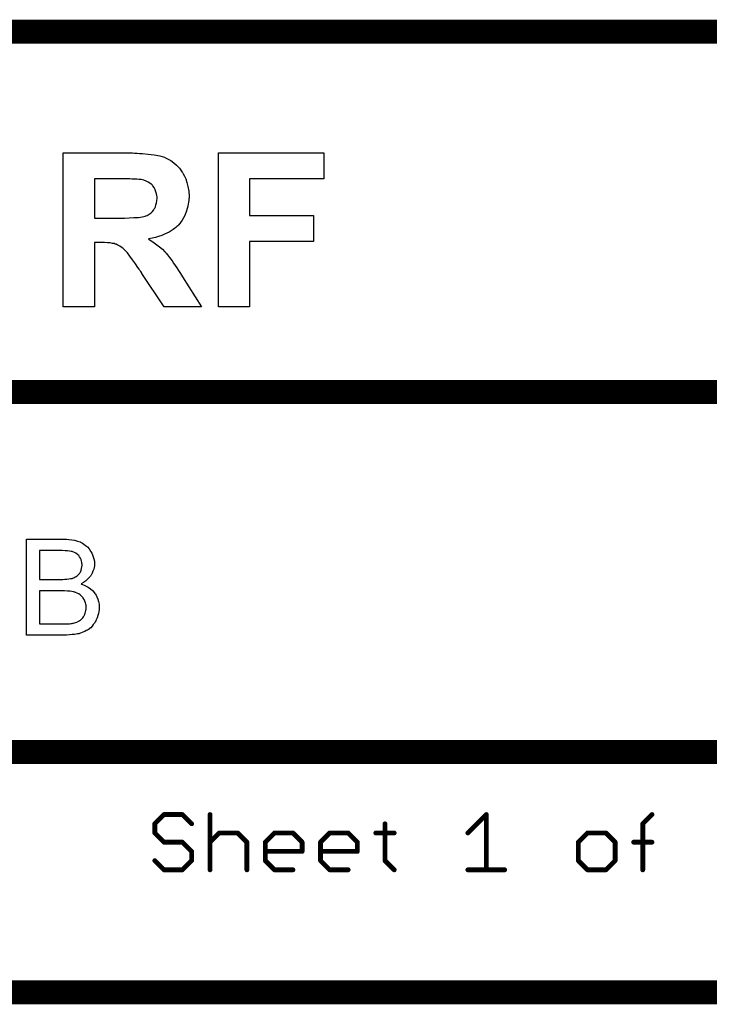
# Model space of a CAD drawing. Extents: x -1.7 to 9, y -2.8 to 5.2.
# Tile 141 of 227: x 7.8 to 8.4, y -2.8 to -2. Entities that reach past the tile are written whole.
import ezdxf

# ---------------------------------------------------------------- set-up
doc = ezdxf.new("R2010")
doc.units = 0
doc.layers.get('0').update_dxf_attribs({"linetype": 'CONTINUOUS'})
doc.layers.add('qfn32-50-23-b_document', color=1, linetype='CONTINUOUS')

# ---------------------------------------------------------------- blocks, each defined once
blk = doc.blocks.new('D59')
at = {"const_width": 0.001}
blk.add_lwpolyline([(-0.0005, 0, 1), (0.0005, 0, 1)], format="xyb", close=True, dxfattribs=at)
blk = doc.blocks.new('D61')
at = {"const_width": 0.002}
blk.add_lwpolyline([(-0.001, 0, 1), (0.001, 0, 1)], format="xyb", close=True, dxfattribs=at)

msp = doc.modelspace()

# ---------------------------------------------------------------- linework, layer by layer
at = {"layer": 'qfn32-50-23-b_document', "color": 1}
for points, const_width in [([(6.369582, -2.01), (8.969582, -2.01)], 0.02), ([(7.069582, -2.31), (8.569582, -2.31)], 0.02), ([(7.769582, -2.61), (8.569582, -2.61)], 0.02), ([(7.931582, -2.669634), (7.939255, -2.661961)], 0.004), ([(7.939255, -2.661961), (7.954602, -2.661961)], 0.004), ([(7.939255, -2.660961), (7.939255, -2.660961)], 0.002), ([(7.939255, -2.660961), (7.939255, -2.660961)], 0.002), ([(7.939962, -2.662668), (7.939962, -2.662668)], 0.002), ([(7.939962, -2.662668), (7.939962, -2.662668)], 0.002), ([(7.954602, -2.661961), (7.962275, -2.669634)], 0.004), ([(7.954602, -2.662961), (7.954602, -2.662961)], 0.002), ([(7.954602, -2.662961), (7.954602, -2.662961)], 0.002), ([(7.955309, -2.661254), (7.955309, -2.661254)], 0.002), ([(7.955309, -2.661254), (7.955309, -2.661254)], 0.002), ([(7.977621, -2.708), (7.977621, -2.661961)], 0.004), ([(7.978621, -2.661961), (7.978621, -2.661961)], 0.002), ([(7.978621, -2.661961), (7.978621, -2.661961)], 0.002), ([(8.192471, -2.677307), (8.207817, -2.661961)], 0.004), ([(8.207817, -2.708), (8.207817, -2.661961)], 0.004), ([(8.208524, -2.662668), (8.208524, -2.662668)], 0.002), ([(8.208524, -2.662668), (8.208524, -2.662668)], 0.002), ([(8.208817, -2.661961), (8.208817, -2.661961)], 0.002), ([(8.208817, -2.661961), (8.208817, -2.661961)], 0.002), ([(8.338262, -2.669634), (8.345935, -2.661961)], 0.004), ([(8.346642, -2.662668), (8.346642, -2.662668)], 0.002), ([(8.346642, -2.662668), (8.346642, -2.662668)], 0.002), ([(7.931582, -2.677307), (7.931582, -2.669634)], 0.004), ([(7.930875, -2.668927), (7.930875, -2.668927)], 0.002), ([(7.930875, -2.668927), (7.930875, -2.668927)], 0.002), ([(7.932582, -2.669634), (7.932582, -2.669634)], 0.002), ([(7.932582, -2.669634), (7.932582, -2.669634)], 0.002), ([(7.961568, -2.670341), (7.961568, -2.670341)], 0.002), ([(7.961568, -2.670341), (7.961568, -2.670341)], 0.002), ([(8.123412, -2.700327), (8.123412, -2.669634)], 0.004), ([(8.124412, -2.669634), (8.124412, -2.669634)], 0.002), ([(8.124412, -2.669634), (8.124412, -2.669634)], 0.002), ([(8.338262, -2.708), (8.338262, -2.669634)], 0.004), ([(8.337555, -2.668927), (8.337555, -2.668927)], 0.002), ([(8.337555, -2.668927), (8.337555, -2.668927)], 0.002), ([(8.339262, -2.669634), (8.339262, -2.669634)], 0.002), ([(8.339262, -2.669634), (8.339262, -2.669634)], 0.002), ([(7.931582, -2.677307), (7.939255, -2.68498)], 0.004), ([(7.930582, -2.677307), (7.930582, -2.677307)], 0.002), ([(7.930582, -2.677307), (7.930582, -2.677307)], 0.002), ([(7.932289, -2.6766), (7.932289, -2.6766)], 0.002), ([(7.932289, -2.6766), (7.932289, -2.6766)], 0.002), ([(7.977621, -2.68498), (7.985294, -2.677307)], 0.004), ([(7.985294, -2.677307), (8.000641, -2.677307)], 0.004), ([(7.985294, -2.676307), (7.985294, -2.676307)], 0.002), ([(7.985294, -2.676307), (7.985294, -2.676307)], 0.002), ([(7.986001, -2.678014), (7.986001, -2.678014)], 0.002), ([(7.986001, -2.678014), (7.986001, -2.678014)], 0.002), ([(8.000641, -2.677307), (8.008314, -2.68498)], 0.004), ([(8.000641, -2.678307), (8.000641, -2.678307)], 0.002), ([(8.000641, -2.678307), (8.000641, -2.678307)], 0.002), ([(8.001348, -2.6766), (8.001348, -2.6766)], 0.002), ([(8.001348, -2.6766), (8.001348, -2.6766)], 0.002), ([(8.02366, -2.68498), (8.031334, -2.677307)], 0.004), ([(8.031334, -2.677307), (8.04668, -2.677307)], 0.004), ([(8.031334, -2.676307), (8.031334, -2.676307)], 0.002), ([(8.031334, -2.676307), (8.031334, -2.676307)], 0.002), ([(8.032041, -2.678014), (8.032041, -2.678014)], 0.002), ([(8.032041, -2.678014), (8.032041, -2.678014)], 0.002), ([(8.04668, -2.677307), (8.054353, -2.68498)], 0.004), ([(8.04668, -2.678307), (8.04668, -2.678307)], 0.002), ([(8.04668, -2.678307), (8.04668, -2.678307)], 0.002), ([(8.047387, -2.6766), (8.047387, -2.6766)], 0.002), ([(8.047387, -2.6766), (8.047387, -2.6766)], 0.002), ([(8.0697, -2.68498), (8.077373, -2.677307)], 0.004), ([(8.077373, -2.677307), (8.092719, -2.677307)], 0.004), ([(8.077373, -2.676307), (8.077373, -2.676307)], 0.002), ([(8.077373, -2.676307), (8.077373, -2.676307)], 0.002), ([(8.07808, -2.678014), (8.07808, -2.678014)], 0.002), ([(8.07808, -2.678014), (8.07808, -2.678014)], 0.002), ([(8.092719, -2.677307), (8.100393, -2.68498)], 0.004), ([(8.092719, -2.678307), (8.092719, -2.678307)], 0.002), ([(8.092719, -2.678307), (8.092719, -2.678307)], 0.002), ([(8.093426, -2.6766), (8.093426, -2.6766)], 0.002), ([(8.093426, -2.6766), (8.093426, -2.6766)], 0.002), ([(8.115739, -2.677307), (8.131085, -2.677307)], 0.004), ([(8.115739, -2.676307), (8.115739, -2.676307)], 0.002), ([(8.115739, -2.676307), (8.115739, -2.676307)], 0.002), ([(8.131085, -2.678307), (8.131085, -2.678307)], 0.002), ([(8.131085, -2.678307), (8.131085, -2.678307)], 0.002), ([(8.191764, -2.6766), (8.191764, -2.6766)], 0.002), ([(8.191764, -2.6766), (8.191764, -2.6766)], 0.002), ([(8.28455, -2.68498), (8.292223, -2.677307)], 0.004), ([(8.292223, -2.677307), (8.307569, -2.677307)], 0.004), ([(8.292223, -2.676307), (8.292223, -2.676307)], 0.002), ([(8.292223, -2.676307), (8.292223, -2.676307)], 0.002), ([(8.29293, -2.678014), (8.29293, -2.678014)], 0.002), ([(8.29293, -2.678014), (8.29293, -2.678014)], 0.002), ([(8.307569, -2.677307), (8.315242, -2.68498)], 0.004), ([(8.307569, -2.678307), (8.307569, -2.678307)], 0.002), ([(8.307569, -2.678307), (8.307569, -2.678307)], 0.002), ([(8.308276, -2.6766), (8.308276, -2.6766)], 0.002), ([(8.308276, -2.6766), (8.308276, -2.6766)], 0.002), ([(7.939255, -2.68498), (7.954602, -2.68498)], 0.004), ([(7.938548, -2.685688), (7.938548, -2.685688)], 0.002), ([(7.938548, -2.685688), (7.938548, -2.685688)], 0.002), ([(7.939255, -2.68398), (7.939255, -2.68398)], 0.002), ([(7.939255, -2.68398), (7.939255, -2.68398)], 0.002), ([(7.954602, -2.68498), (7.962275, -2.692654)], 0.004), ([(7.954602, -2.68598), (7.954602, -2.68598)], 0.002), ([(7.954602, -2.68598), (7.954602, -2.68598)], 0.002), ([(7.955309, -2.684273), (7.955309, -2.684273)], 0.002), ([(7.955309, -2.684273), (7.955309, -2.684273)], 0.002), ([(7.976914, -2.684273), (7.976914, -2.684273)], 0.002), ([(7.976914, -2.684273), (7.976914, -2.684273)], 0.002), ([(8.008314, -2.708), (8.008314, -2.68498)], 0.004), ([(8.007607, -2.685688), (8.007607, -2.685688)], 0.002), ([(8.007607, -2.685688), (8.007607, -2.685688)], 0.002), ([(8.009314, -2.68498), (8.009314, -2.68498)], 0.002), ([(8.009314, -2.68498), (8.009314, -2.68498)], 0.002), ([(8.02366, -2.700327), (8.02366, -2.68498)], 0.004), ([(8.022953, -2.684273), (8.022953, -2.684273)], 0.002), ([(8.022953, -2.684273), (8.022953, -2.684273)], 0.002), ([(8.02466, -2.68498), (8.02466, -2.68498)], 0.002), ([(8.02466, -2.68498), (8.02466, -2.68498)], 0.002), ([(8.054353, -2.692654), (8.054353, -2.68498)], 0.004), ([(8.053646, -2.685688), (8.053646, -2.685688)], 0.002), ([(8.053646, -2.685688), (8.053646, -2.685688)], 0.002), ([(8.055353, -2.68498), (8.055353, -2.68498)], 0.002), ([(8.055353, -2.68498), (8.055353, -2.68498)], 0.002), ([(8.0697, -2.700327), (8.0697, -2.68498)], 0.004), ([(8.068993, -2.684273), (8.068993, -2.684273)], 0.002), ([(8.068993, -2.684273), (8.068993, -2.684273)], 0.002), ([(8.0707, -2.68498), (8.0707, -2.68498)], 0.002), ([(8.0707, -2.68498), (8.0707, -2.68498)], 0.002), ([(8.100393, -2.692654), (8.100393, -2.68498)], 0.004), ([(8.099685, -2.685688), (8.099685, -2.685688)], 0.002), ([(8.099685, -2.685688), (8.099685, -2.685688)], 0.002), ([(8.101393, -2.68498), (8.101393, -2.68498)], 0.002), ([(8.101393, -2.68498), (8.101393, -2.68498)], 0.002), ([(8.28455, -2.700327), (8.28455, -2.68498)], 0.004), ([(8.283842, -2.684273), (8.283842, -2.684273)], 0.002), ([(8.283842, -2.684273), (8.283842, -2.684273)], 0.002), ([(8.28555, -2.68498), (8.28555, -2.68498)], 0.002), ([(8.28555, -2.68498), (8.28555, -2.68498)], 0.002), ([(8.315242, -2.700327), (8.315242, -2.68498)], 0.004), ([(8.314535, -2.685688), (8.314535, -2.685688)], 0.002), ([(8.314535, -2.685688), (8.314535, -2.685688)], 0.002), ([(8.316242, -2.68498), (8.316242, -2.68498)], 0.002), ([(8.316242, -2.68498), (8.316242, -2.68498)], 0.002), ([(8.330589, -2.68498), (8.345935, -2.68498)], 0.004), ([(8.330589, -2.68398), (8.330589, -2.68398)], 0.002), ([(8.330589, -2.68398), (8.330589, -2.68398)], 0.002), ([(8.345935, -2.68598), (8.345935, -2.68598)], 0.002), ([(8.345935, -2.68598), (8.345935, -2.68598)], 0.002), ([(7.962275, -2.700327), (7.962275, -2.692654)], 0.004), ([(7.961568, -2.693361), (7.961568, -2.693361)], 0.002), ([(7.961568, -2.693361), (7.961568, -2.693361)], 0.002), ([(7.963275, -2.692654), (7.963275, -2.692654)], 0.002), ([(7.963275, -2.692654), (7.963275, -2.692654)], 0.002), ([(8.02366, -2.692654), (8.054353, -2.692654)], 0.004), ([(8.02366, -2.691654), (8.02366, -2.691654)], 0.002), ([(8.02366, -2.691654), (8.02366, -2.691654)], 0.002), ([(8.053353, -2.692654), (8.053353, -2.692654)], 0.002), ([(8.053353, -2.692654), (8.053353, -2.692654)], 0.002), ([(8.054353, -2.693654), (8.054353, -2.693654)], 0.002), ([(8.054353, -2.693654), (8.054353, -2.693654)], 0.002), ([(8.0697, -2.692654), (8.100393, -2.692654)], 0.004), ([(8.0697, -2.691654), (8.0697, -2.691654)], 0.002), ([(8.0697, -2.691654), (8.0697, -2.691654)], 0.002), ([(8.099393, -2.692654), (8.099393, -2.692654)], 0.002), ([(8.099393, -2.692654), (8.099393, -2.692654)], 0.002), ([(8.100393, -2.693654), (8.100393, -2.693654)], 0.002), ([(8.100393, -2.693654), (8.100393, -2.693654)], 0.002), ([(7.931582, -2.700327), (7.939255, -2.708)], 0.004), ([(7.932289, -2.69962), (7.932289, -2.69962)], 0.002), ([(7.932289, -2.69962), (7.932289, -2.69962)], 0.002), ([(7.939255, -2.708), (7.954602, -2.708)], 0.004), ([(7.939255, -2.707), (7.939255, -2.707)], 0.002), ([(7.939255, -2.707), (7.939255, -2.707)], 0.002), ([(7.954602, -2.708), (7.962275, -2.700327)], 0.004), ([(7.961275, -2.700327), (7.961275, -2.700327)], 0.002), ([(7.961275, -2.700327), (7.961275, -2.700327)], 0.002), ([(7.962982, -2.701034), (7.962982, -2.701034)], 0.002), ([(7.962982, -2.701034), (7.962982, -2.701034)], 0.002), ([(8.02366, -2.700327), (8.031334, -2.708)], 0.004), ([(8.02266, -2.700327), (8.02266, -2.700327)], 0.002), ([(8.02266, -2.700327), (8.02266, -2.700327)], 0.002), ([(8.024368, -2.69962), (8.024368, -2.69962)], 0.002), ([(8.024368, -2.69962), (8.024368, -2.69962)], 0.002), ([(8.031334, -2.708), (8.04668, -2.708)], 0.004), ([(8.031334, -2.707), (8.031334, -2.707)], 0.002), ([(8.031334, -2.707), (8.031334, -2.707)], 0.002), ([(8.0697, -2.700327), (8.077373, -2.708)], 0.004), ([(8.0687, -2.700327), (8.0687, -2.700327)], 0.002), ([(8.0687, -2.700327), (8.0687, -2.700327)], 0.002), ([(8.070407, -2.69962), (8.070407, -2.69962)], 0.002), ([(8.070407, -2.69962), (8.070407, -2.69962)], 0.002), ([(8.077373, -2.708), (8.092719, -2.708)], 0.004), ([(8.077373, -2.707), (8.077373, -2.707)], 0.002), ([(8.077373, -2.707), (8.077373, -2.707)], 0.002), ([(8.123412, -2.700327), (8.131085, -2.708)], 0.004), ([(8.122412, -2.700327), (8.122412, -2.700327)], 0.002), ([(8.122412, -2.700327), (8.122412, -2.700327)], 0.002), ([(8.124119, -2.69962), (8.124119, -2.69962)], 0.002), ([(8.124119, -2.69962), (8.124119, -2.69962)], 0.002), ([(8.192471, -2.708), (8.223164, -2.708)], 0.004), ([(8.192471, -2.707), (8.192471, -2.707)], 0.002), ([(8.192471, -2.707), (8.192471, -2.707)], 0.002), ([(8.28455, -2.700327), (8.292223, -2.708)], 0.004), ([(8.28355, -2.700327), (8.28355, -2.700327)], 0.002), ([(8.28355, -2.700327), (8.28355, -2.700327)], 0.002), ([(8.285257, -2.69962), (8.285257, -2.69962)], 0.002), ([(8.285257, -2.69962), (8.285257, -2.69962)], 0.002), ([(8.292223, -2.708), (8.307569, -2.708)], 0.004), ([(8.292223, -2.707), (8.292223, -2.707)], 0.002), ([(8.292223, -2.707), (8.292223, -2.707)], 0.002), ([(8.307569, -2.708), (8.315242, -2.700327)], 0.004), ([(8.314242, -2.700327), (8.314242, -2.700327)], 0.002), ([(8.314242, -2.700327), (8.314242, -2.700327)], 0.002), ([(8.315949, -2.701034), (8.315949, -2.701034)], 0.002), ([(8.315949, -2.701034), (8.315949, -2.701034)], 0.002), ([(7.938548, -2.708707), (7.938548, -2.708707)], 0.002), ([(7.938548, -2.708707), (7.938548, -2.708707)], 0.002), ([(7.953894, -2.707293), (7.953894, -2.707293)], 0.002), ([(7.953894, -2.707293), (7.953894, -2.707293)], 0.002), ([(7.954602, -2.709), (7.954602, -2.709)], 0.002), ([(7.954602, -2.709), (7.954602, -2.709)], 0.002), ([(7.976621, -2.708), (7.976621, -2.708)], 0.002), ([(7.976621, -2.708), (7.976621, -2.708)], 0.002), ([(8.007314, -2.708), (8.007314, -2.708)], 0.002), ([(8.007314, -2.708), (8.007314, -2.708)], 0.002), ([(8.030626, -2.708707), (8.030626, -2.708707)], 0.002), ([(8.030626, -2.708707), (8.030626, -2.708707)], 0.002), ([(8.04668, -2.709), (8.04668, -2.709)], 0.002), ([(8.04668, -2.709), (8.04668, -2.709)], 0.002), ([(8.076666, -2.708707), (8.076666, -2.708707)], 0.002), ([(8.076666, -2.708707), (8.076666, -2.708707)], 0.002), ([(8.092719, -2.709), (8.092719, -2.709)], 0.002), ([(8.092719, -2.709), (8.092719, -2.709)], 0.002), ([(8.130378, -2.708707), (8.130378, -2.708707)], 0.002), ([(8.130378, -2.708707), (8.130378, -2.708707)], 0.002), ([(8.206817, -2.708), (8.206817, -2.708)], 0.002), ([(8.206817, -2.708), (8.206817, -2.708)], 0.002), ([(8.223164, -2.709), (8.223164, -2.709)], 0.002), ([(8.223164, -2.709), (8.223164, -2.709)], 0.002), ([(8.291516, -2.708707), (8.291516, -2.708707)], 0.002), ([(8.291516, -2.708707), (8.291516, -2.708707)], 0.002), ([(8.306862, -2.707293), (8.306862, -2.707293)], 0.002), ([(8.306862, -2.707293), (8.306862, -2.707293)], 0.002), ([(8.307569, -2.709), (8.307569, -2.709)], 0.002), ([(8.307569, -2.709), (8.307569, -2.709)], 0.002), ([(8.337262, -2.708), (8.337262, -2.708)], 0.002), ([(8.337262, -2.708), (8.337262, -2.708)], 0.002), ([(7.769582, -2.81), (8.969582, -2.81)], 0.02)]:
    msp.add_lwpolyline(points, dxfattribs=dict(at, const_width=const_width))
for points in [[(7.914746, -2.11114), (7.916782, -2.11114), (7.918819, -2.111325), (7.921225, -2.111325), (7.926037, -2.111881), (7.931035, -2.112436), (7.935663, -2.113361), (7.937699, -2.113917), (7.93955, -2.114472), (7.939735, -2.114472), (7.93992, -2.114657), (7.94103, -2.115212), (7.942696, -2.116138), (7.944918, -2.117249), (7.947324, -2.119099), (7.94973, -2.121136), (7.952136, -2.123727), (7.954358, -2.126874), (7.954358, -2.127059), (7.954543, -2.127244), (7.954913, -2.127799), (7.955283, -2.128354), (7.956209, -2.130206), (7.957319, -2.132612), (7.958245, -2.135573), (7.95917, -2.138905), (7.959911, -2.142792), (7.960096, -2.146865), (7.960096, -2.14705), (7.960096, -2.14742), (7.960096, -2.148345), (7.959911, -2.149271), (7.959911, -2.150566), (7.959726, -2.151862), (7.958985, -2.155194), (7.95806, -2.159081), (7.956579, -2.162968), (7.954358, -2.16704), (7.953062, -2.168891), (7.951581, -2.170742), (7.951396, -2.170927), (7.951211, -2.171113), (7.950656, -2.171668), (7.949915, -2.172223), (7.949175, -2.172964), (7.948064, -2.173889), (7.946769, -2.174815), (7.945288, -2.17574), (7.943622, -2.176851), (7.941586, -2.177776), (7.93955, -2.178702), (7.937328, -2.179627), (7.934737, -2.180553), (7.932146, -2.181293), (7.929369, -2.182034), (7.926222, -2.182589), (7.926408, -2.182589), (7.926593, -2.182774), (7.927703, -2.183514), (7.929184, -2.18444), (7.931035, -2.185735), (7.933256, -2.187401), (7.935477, -2.189067), (7.937884, -2.191103), (7.93992, -2.193325), (7.940105, -2.19351), (7.94103, -2.194435), (7.942141, -2.195916), (7.943807, -2.198137), (7.946028, -2.200914), (7.947139, -2.202765), (7.948435, -2.204616), (7.949915, -2.206652), (7.951396, -2.208873), (7.953062, -2.211464), (7.954728, -2.214056), (7.970461, -2.239044), (7.939365, -2.239044), (7.920855, -2.211279), (7.920669, -2.211094), (7.920484, -2.210539), (7.919929, -2.209799), (7.919189, -2.208873), (7.918448, -2.207762), (7.917523, -2.206282), (7.915487, -2.20332), (7.91308, -2.199988), (7.910859, -2.197027), (7.908823, -2.19425), (7.907898, -2.193325), (7.907157, -2.192399), (7.906972, -2.192214), (7.906602, -2.191844), (7.905861, -2.191104), (7.904936, -2.190178), (7.90364, -2.189438), (7.902345, -2.188512), (7.900864, -2.187772), (7.899383, -2.187031), (7.899198, -2.187031), (7.898643, -2.186846), (7.897717, -2.186476), (7.896236, -2.186291), (7.894385, -2.185921), (7.892164, -2.185736), (7.889573, -2.18555), (7.881243, -2.18555), (7.881243, -2.239044), (7.855329, -2.239044), (7.855329, -2.110955), (7.91308, -2.110955), (7.914746, -2.11114)], [(8.072452, -2.132612), (8.010443, -2.132612), (8.010443, -2.162968), (8.063937, -2.162968), (8.063937, -2.184625), (8.010443, -2.184625), (8.010443, -2.239044), (7.984529, -2.239044), (7.984529, -2.110955), (8.072452, -2.110955), (8.072452, -2.132612)], [(7.910859, -2.132612), (7.881243, -2.132612), (7.881243, -2.165189), (7.906417, -2.165189), (7.910119, -2.165004), (7.914006, -2.164819), (7.917893, -2.164634), (7.919559, -2.164449), (7.92104, -2.164264), (7.92252, -2.163894), (7.923446, -2.163709), (7.923631, -2.163709), (7.924186, -2.163338), (7.925112, -2.162968), (7.926037, -2.162413), (7.928444, -2.160747), (7.929554, -2.159636), (7.930665, -2.158341), (7.93085, -2.158156), (7.931035, -2.1576), (7.93159, -2.15686), (7.932146, -2.155749), (7.932516, -2.154269), (7.933071, -2.152603), (7.933256, -2.150752), (7.933441, -2.148715), (7.933441, -2.148345), (7.933441, -2.147605), (7.933256, -2.146494), (7.933071, -2.145014), (7.932516, -2.143348), (7.931961, -2.141682), (7.931035, -2.139831), (7.929925, -2.13835), (7.929739, -2.138165), (7.929369, -2.13761), (7.928444, -2.137054), (7.927333, -2.136129), (7.926037, -2.135203), (7.924372, -2.134463), (7.922335, -2.133722), (7.920114, -2.133167), (7.919929, -2.133167), (7.919374, -2.132982), (7.918263, -2.132982), (7.916597, -2.132797), (7.912525, -2.132797), (7.910859, -2.132612)], [(7.857025, -2.432654), (7.857951, -2.432654), (7.860033, -2.432885), (7.862347, -2.433116), (7.864777, -2.433579), (7.867207, -2.434158), (7.869405, -2.434968), (7.869521, -2.434968), (7.869636, -2.435083), (7.870331, -2.43543), (7.871372, -2.436009), (7.872529, -2.436819), (7.873917, -2.43786), (7.875421, -2.439133), (7.87681, -2.440753), (7.878083, -2.442488), (7.878198, -2.44272), (7.878545, -2.443414), (7.879124, -2.444339), (7.879702, -2.445728), (7.880281, -2.447347), (7.880859, -2.449083), (7.881206, -2.45105), (7.881322, -2.453017), (7.881322, -2.453248), (7.881322, -2.453827), (7.881206, -2.454868), (7.880975, -2.456141), (7.880628, -2.457645), (7.880049, -2.459265), (7.879355, -2.460884), (7.87843, -2.46262), (7.878314, -2.462851), (7.877967, -2.463314), (7.877273, -2.46424), (7.876347, -2.465165), (7.87519, -2.466322), (7.873802, -2.467595), (7.872066, -2.468752), (7.870099, -2.469909), (7.870215, -2.469909), (7.870446, -2.470025), (7.870793, -2.47014), (7.871256, -2.470372), (7.872645, -2.470835), (7.874264, -2.471644), (7.876, -2.472686), (7.877967, -2.473959), (7.879702, -2.475463), (7.881322, -2.477314), (7.881438, -2.477545), (7.881901, -2.478239), (7.882595, -2.479281), (7.883289, -2.480669), (7.883983, -2.48252), (7.884677, -2.484487), (7.88514, -2.486801), (7.885256, -2.489347), (7.885256, -2.489462), (7.885256, -2.489578), (7.885256, -2.490272), (7.88514, -2.491429), (7.884909, -2.492818), (7.884677, -2.494437), (7.884215, -2.496173), (7.883636, -2.498024), (7.882826, -2.499875), (7.882711, -2.500107), (7.882363, -2.500685), (7.881901, -2.501495), (7.881206, -2.502652), (7.880281, -2.503809), (7.879355, -2.505082), (7.878198, -2.506354), (7.876926, -2.507396), (7.87681, -2.507512), (7.876347, -2.507859), (7.875537, -2.508321), (7.874496, -2.508784), (7.873223, -2.509478), (7.871719, -2.510173), (7.870099, -2.510751), (7.868132, -2.51133), (7.867901, -2.51133), (7.867207, -2.511561), (7.86605, -2.511677), (7.864546, -2.511908), (7.862694, -2.51214), (7.860496, -2.512371), (7.858066, -2.512487), (7.85529, -2.512602), (7.824745, -2.512602), (7.824745, -2.432538), (7.856215, -2.432538), (7.857025, -2.432654)], [(7.854364, -2.442025), (7.835389, -2.442025), (7.835389, -2.466091), (7.855058, -2.466091), (7.856562, -2.465975), (7.858182, -2.46586), (7.859802, -2.465744), (7.861422, -2.465512), (7.862694, -2.465281), (7.862926, -2.465165), (7.863389, -2.46505), (7.864083, -2.464702), (7.865008, -2.46424), (7.865934, -2.463777), (7.866975, -2.463083), (7.868017, -2.462157), (7.868827, -2.461231), (7.868942, -2.461116), (7.869174, -2.460769), (7.869521, -2.460075), (7.869868, -2.459265), (7.870215, -2.458339), (7.870562, -2.457182), (7.870793, -2.455794), (7.870909, -2.454289), (7.870909, -2.454058), (7.870909, -2.453595), (7.870793, -2.452901), (7.870678, -2.451976), (7.870446, -2.450818), (7.870099, -2.449662), (7.869636, -2.448505), (7.868942, -2.447347), (7.868827, -2.447232), (7.868595, -2.446885), (7.868132, -2.446306), (7.867554, -2.445728), (7.866744, -2.445034), (7.865818, -2.444339), (7.864661, -2.443645), (7.863389, -2.443182), (7.863273, -2.443182), (7.862694, -2.442951), (7.861885, -2.442835), (7.860612, -2.442604), (7.858876, -2.442372), (7.856909, -2.442257), (7.854364, -2.442025)], [(7.856447, -2.475578), (7.835389, -2.475578), (7.835389, -2.503115), (7.858182, -2.503115), (7.860612, -2.502999), (7.861653, -2.502883), (7.862579, -2.502768), (7.862694, -2.502768), (7.863157, -2.502652), (7.863851, -2.502536), (7.864661, -2.502305), (7.866628, -2.501611), (7.868595, -2.500685), (7.868711, -2.50057), (7.869058, -2.500338), (7.869521, -2.499991), (7.870099, -2.499528), (7.870678, -2.498834), (7.871488, -2.49814), (7.872066, -2.497214), (7.87276, -2.496173), (7.872876, -2.496057), (7.872992, -2.49571), (7.873223, -2.495016), (7.87357, -2.494206), (7.873917, -2.49328), (7.874149, -2.492123), (7.874264, -2.490735), (7.87438, -2.489347), (7.87438, -2.489115), (7.87438, -2.488652), (7.874264, -2.487727), (7.874033, -2.486686), (7.873802, -2.485528), (7.873339, -2.484256), (7.87276, -2.482983), (7.87195, -2.48171), (7.871835, -2.481595), (7.871488, -2.481132), (7.871025, -2.480553), (7.870331, -2.479859), (7.869405, -2.479049), (7.868248, -2.478239), (7.866975, -2.477545), (7.865471, -2.476967), (7.86524, -2.476851), (7.864777, -2.476735), (7.863736, -2.476504), (7.862463, -2.476273), (7.860843, -2.476041), (7.858876, -2.47581), (7.856447, -2.475578)]]:
    msp.add_lwpolyline(points, dxfattribs=at)
at = {"layer": 'qfn32-50-23-b_document', "color": 1, "const_width": 0.002}
for points in [[(7.939255, -2.660961, 1), (7.939255, -2.662961)], [(7.939962, -2.662668, 1), (7.938548, -2.661254)], [(7.955309, -2.661254, 1.000854), (7.953894, -2.662668)], [(7.954602, -2.662961, 1), (7.954602, -2.660961)], [(7.978621, -2.661961, 1), (7.976621, -2.661961)], [(8.208817, -2.661961, 1), (8.206817, -2.661961)], [(8.208524, -2.662668, 1), (8.20711, -2.661254)], [(8.346642, -2.662668, 1), (8.345228, -2.661254)], [(7.932582, -2.669634, 1), (7.930582, -2.669634)], [(7.930875, -2.668927, 1), (7.932289, -2.670341)], [(7.961568, -2.670341, 1), (7.962982, -2.668927)], [(8.124412, -2.669634, 1), (8.122412, -2.669634)], [(8.339262, -2.669634, 1), (8.337262, -2.669634)], [(8.337555, -2.668927, 1), (8.338969, -2.670341)], [(7.932289, -2.6766, 1), (7.930875, -2.678014)], [(7.930582, -2.677307, 1), (7.932582, -2.677307)], [(7.985294, -2.676307, 1), (7.985294, -2.678307)], [(7.986001, -2.678014, 1), (7.984587, -2.6766)], [(8.001348, -2.6766, 1), (7.999934, -2.678014)], [(8.000641, -2.678307, 1), (8.000641, -2.676307)], [(8.031334, -2.676307, 1), (8.031334, -2.678307)], [(8.032041, -2.678014, 0.999854), (8.030626, -2.6766)], [(8.047387, -2.6766, 1), (8.045973, -2.678014)], [(8.04668, -2.678307, 1), (8.04668, -2.676307)], [(8.077373, -2.676307, 1), (8.077373, -2.678307)], [(8.07808, -2.678014, 1), (8.076666, -2.6766)], [(8.093426, -2.6766, 1), (8.092012, -2.678014)], [(8.092719, -2.678307, 1), (8.092719, -2.676307)], [(8.115739, -2.676307, 1), (8.115739, -2.678307)], [(8.131085, -2.678307, 1), (8.131085, -2.676307)], [(8.191764, -2.6766, 1), (8.193178, -2.678014)], [(8.292223, -2.676307, 1), (8.292223, -2.678307)], [(8.29293, -2.678014, 1), (8.291516, -2.6766)], [(8.308276, -2.6766, 1), (8.306862, -2.678014)], [(8.307569, -2.678307, 1), (8.307569, -2.676307)], [(7.939255, -2.68398, 1), (7.939255, -2.68598)], [(7.938548, -2.685688, 0.999854), (7.939962, -2.684273)], [(7.955309, -2.684273, 1), (7.953894, -2.685688)], [(7.954602, -2.68598, 1), (7.954602, -2.68398)], [(7.976914, -2.684273, 1.000854), (7.978328, -2.685688)], [(8.009314, -2.68498, 1), (8.007314, -2.68498)], [(8.007607, -2.685688, 0.999854), (8.009021, -2.684273)], [(8.02466, -2.68498, 1), (8.02266, -2.68498)], [(8.022953, -2.684273, 1), (8.024368, -2.685688)], [(8.055353, -2.68498, 1), (8.053353, -2.68498)], [(8.053646, -2.685688, 0.999854), (8.05506, -2.684273)], [(8.068993, -2.684273, 1.000854), (8.070407, -2.685688)], [(8.0707, -2.68498, 1), (8.0687, -2.68498)], [(8.101393, -2.68498, 1), (8.099393, -2.68498)], [(8.099685, -2.685688, 1), (8.1011, -2.684273)], [(8.283842, -2.684273, 1), (8.285257, -2.685688)], [(8.28555, -2.68498, 1), (8.28355, -2.68498)], [(8.316242, -2.68498, 1), (8.314242, -2.68498)], [(8.314535, -2.685688, 0.999854), (8.315949, -2.684273)], [(8.330589, -2.68398, 1), (8.330589, -2.68598)], [(8.345935, -2.68598, 1), (8.345935, -2.68398)], [(7.963275, -2.692654, 1), (7.961275, -2.692654)], [(7.961568, -2.693361, 1), (7.962982, -2.691947)], [(8.02366, -2.691654, 1), (8.02366, -2.693654)], [(8.053353, -2.692654, 1), (8.055353, -2.692654)], [(8.054353, -2.693654, 1), (8.054353, -2.691654)], [(8.0697, -2.691654, 1), (8.0697, -2.693654)], [(8.099393, -2.692654, 1), (8.101393, -2.692654)], [(8.100393, -2.693654, 1), (8.100393, -2.691654)], [(7.932289, -2.69962, 1), (7.930875, -2.701034)], [(7.939255, -2.707, 1), (7.939255, -2.709)], [(7.954602, -2.709, 1), (7.954602, -2.707)], [(7.961275, -2.700327, 1), (7.963275, -2.700327)], [(7.962982, -2.701034, 1), (7.961568, -2.69962)], [(8.024368, -2.69962, 1.000854), (8.022953, -2.701034)], [(8.02266, -2.700327, 1), (8.02466, -2.700327)], [(8.031334, -2.707, 1), (8.031334, -2.709)], [(8.04668, -2.709, 1), (8.04668, -2.707)], [(8.070407, -2.69962, 1), (8.068993, -2.701034)], [(8.0687, -2.700327, 1), (8.0707, -2.700327)], [(8.077373, -2.707, 1), (8.077373, -2.709)], [(8.092719, -2.709, 1), (8.092719, -2.707)], [(8.124119, -2.69962, 1), (8.122705, -2.701034)], [(8.122412, -2.700327, 1), (8.124412, -2.700327)], [(8.192471, -2.707, 1), (8.192471, -2.709)], [(8.223164, -2.709, 1), (8.223164, -2.707)], [(8.285257, -2.69962, 1.000854), (8.283842, -2.701034)], [(8.28355, -2.700327, 1), (8.28555, -2.700327)], [(8.292223, -2.707, 1), (8.292223, -2.709)], [(8.307569, -2.709, 1), (8.307569, -2.707)], [(8.314242, -2.700327, 1), (8.316242, -2.700327)], [(8.315949, -2.701034, 1), (8.314535, -2.69962)], [(7.938548, -2.708707, 1), (7.939962, -2.707293)], [(7.953894, -2.707293, 0.999854), (7.955309, -2.708707)], [(7.976621, -2.708, 1), (7.978621, -2.708)], [(8.007314, -2.708, 1), (8.009314, -2.708)], [(8.030626, -2.708707, 1.000854), (8.032041, -2.707293)], [(8.076666, -2.708707, 1), (8.07808, -2.707293)], [(8.130378, -2.708707, 1), (8.131792, -2.707293)], [(8.206817, -2.708, 1), (8.208817, -2.708)], [(8.291516, -2.708707, 1), (8.29293, -2.707293)], [(8.306862, -2.707293, 1), (8.308276, -2.708707)], [(8.337262, -2.708, 1), (8.339262, -2.708)]]:
    msp.add_lwpolyline(points, format="xyb", dxfattribs=at)

# ---------------------------------------------------------------- block references
at = {"layer": 'qfn32-50-23-b_document'}
for name, p in [('D61', (7.939255, -2.661961)), ('D59', (7.938548, -2.661254)), ('D59', (7.939255, -2.660961)), ('D59', (7.939255, -2.660961)), ('D59', (7.939255, -2.660961)), ('D59', (7.939255, -2.662961)), ('D59', (7.939962, -2.662668)), ('D59', (7.939962, -2.662668)), ('D59', (7.939962, -2.662668)), ('D61', (7.954602, -2.661961)), ('D61', (7.954602, -2.661961)), ('D59', (7.953894, -2.662668)), ('D59', (7.954602, -2.660961)), ('D59', (7.954602, -2.662961)), ('D59', (7.954602, -2.662961)), ('D59', (7.954602, -2.662961)), ('D59', (7.955309, -2.661254)), ('D59', (7.955309, -2.661254)), ('D59', (7.955309, -2.661254)), ('D61', (7.977621, -2.661961)), ('D59', (7.976621, -2.661961)), ('D59', (7.978621, -2.661961)), ('D59', (7.978621, -2.661961)), ('D59', (7.978621, -2.661961)), ('D61', (8.207817, -2.661961)), ('D61', (8.207817, -2.661961)), ('D59', (8.206817, -2.661961)), ('D59', (8.20711, -2.661254)), ('D59', (8.208524, -2.662668)), ('D59', (8.208524, -2.662668)), ('D59', (8.208524, -2.662668)), ('D59', (8.208817, -2.661961)), ('D59', (8.208817, -2.661961)), ('D59', (8.208817, -2.661961)), ('D61', (8.345935, -2.661961)), ('D59', (8.345228, -2.661254)), ('D59', (8.346642, -2.662668)), ('D59', (8.346642, -2.662668)), ('D59', (8.346642, -2.662668)), ('D61', (7.931582, -2.669634)), ('D61', (7.931582, -2.669634)), ('D59', (7.930582, -2.669634)), ('D59', (7.930875, -2.668927)), ('D59', (7.930875, -2.668927)), ('D59', (7.930875, -2.668927)), ('D59', (7.932289, -2.670341)), ('D59', (7.932582, -2.669634)), ('D59', (7.932582, -2.669634)), ('D59', (7.932582, -2.669634)), ('D61', (7.962275, -2.669634)), ('D59', (7.961568, -2.670341)), ('D59', (7.961568, -2.670341)), ('D59', (7.961568, -2.670341)), ('D59', (7.962982, -2.668927)), ('D61', (8.123412, -2.669634)), ('D59', (8.122412, -2.669634)), ('D59', (8.124412, -2.669634)), ('D59', (8.124412, -2.669634)), ('D59', (8.124412, -2.669634)), ('D61', (8.338262, -2.669634)), ('D61', (8.338262, -2.669634)), ('D59', (8.337262, -2.669634)), ('D59', (8.337555, -2.668927)), ('D59', (8.337555, -2.668927)), ('D59', (8.337555, -2.668927)), ('D59', (8.338969, -2.670341)), ('D59', (8.339262, -2.669634)), ('D59', (8.339262, -2.669634)), ('D59', (8.339262, -2.669634)), ('D61', (7.931582, -2.677307)), ('D61', (7.931582, -2.677307)), ('D59', (7.930582, -2.677307)), ('D59', (7.930582, -2.677307)), ('D59', (7.930582, -2.677307)), ('D59', (7.930875, -2.678014)), ('D59', (7.932289, -2.6766)), ('D59', (7.932289, -2.6766)), ('D59', (7.932289, -2.6766)), ('D59', (7.932582, -2.677307)), ('D61', (7.985294, -2.677307)), ('D61', (7.985294, -2.677307)), ('D59', (7.984587, -2.6766)), ('D59', (7.985294, -2.676307)), ('D59', (7.985294, -2.676307)), ('D59', (7.985294, -2.676307)), ('D59', (7.985294, -2.678307)), ('D59', (7.986001, -2.678014)), ('D59', (7.986001, -2.678014)), ('D59', (7.986001, -2.678014)), ('D61', (8.000641, -2.677307)), ('D61', (8.000641, -2.677307)), ('D59', (7.999934, -2.678014)), ('D59', (8.000641, -2.676307)), ('D59', (8.000641, -2.678307)), ('D59', (8.000641, -2.678307)), ('D59', (8.000641, -2.678307)), ('D59', (8.001348, -2.6766)), ('D59', (8.001348, -2.6766)), ('D59', (8.001348, -2.6766)), ('D61', (8.031334, -2.677307)), ('D61', (8.031334, -2.677307)), ('D59', (8.030626, -2.6766)), ('D59', (8.031334, -2.676307)), ('D59', (8.031334, -2.676307)), ('D59', (8.031334, -2.676307)), ('D59', (8.031334, -2.678307)), ('D59', (8.032041, -2.678014)), ('D59', (8.032041, -2.678014)), ('D59', (8.032041, -2.678014)), ('D61', (8.04668, -2.677307)), ('D61', (8.04668, -2.677307)), ('D59', (8.045973, -2.678014)), ('D59', (8.04668, -2.676307)), ('D59', (8.04668, -2.678307)), ('D59', (8.04668, -2.678307)), ('D59', (8.04668, -2.678307)), ('D59', (8.047387, -2.6766)), ('D59', (8.047387, -2.6766)), ('D59', (8.047387, -2.6766)), ('D61', (8.077373, -2.677307)), ('D61', (8.077373, -2.677307)), ('D59', (8.076666, -2.6766)), ('D59', (8.077373, -2.676307)), ('D59', (8.077373, -2.676307)), ('D59', (8.077373, -2.676307)), ('D59', (8.077373, -2.678307)), ('D59', (8.07808, -2.678014)), ('D59', (8.07808, -2.678014)), ('D59', (8.07808, -2.678014)), ('D61', (8.092719, -2.677307)), ('D61', (8.092719, -2.677307)), ('D59', (8.092012, -2.678014)), ('D59', (8.092719, -2.676307)), ('D59', (8.092719, -2.678307)), ('D59', (8.092719, -2.678307)), ('D59', (8.092719, -2.678307)), ('D59', (8.093426, -2.6766)), ('D59', (8.093426, -2.6766)), ('D59', (8.093426, -2.6766)), ('D61', (8.115739, -2.677307)), ('D59', (8.115739, -2.676307)), ('D59', (8.115739, -2.676307)), ('D59', (8.115739, -2.676307)), ('D59', (8.115739, -2.678307)), ('D61', (8.131085, -2.677307)), ('D59', (8.131085, -2.676307)), ('D59', (8.131085, -2.678307)), ('D59', (8.131085, -2.678307)), ('D59', (8.131085, -2.678307)), ('D61', (8.192471, -2.677307)), ('D59', (8.191764, -2.6766)), ('D59', (8.191764, -2.6766)), ('D59', (8.191764, -2.6766)), ('D59', (8.193178, -2.678014)), ('D61', (8.292223, -2.677307)), ('D59', (8.291516, -2.6766)), ('D59', (8.292223, -2.676307)), ('D59', (8.292223, -2.676307)), ('D59', (8.292223, -2.676307)), ('D59', (8.292223, -2.678307)), ('D59', (8.29293, -2.678014)), ('D59', (8.29293, -2.678014)), ('D59', (8.29293, -2.678014)), ('D61', (8.307569, -2.677307)), ('D59', (8.306862, -2.678014)), ('D59', (8.307569, -2.676307)), ('D59', (8.307569, -2.678307)), ('D59', (8.307569, -2.678307)), ('D59', (8.307569, -2.678307)), ('D59', (8.308276, -2.6766)), ('D59', (8.308276, -2.6766)), ('D59', (8.308276, -2.6766)), ('D61', (7.939255, -2.68498)), ('D61', (7.939255, -2.68498)), ('D59', (7.938548, -2.685688)), ('D59', (7.938548, -2.685688)), ('D59', (7.938548, -2.685688)), ('D59', (7.939255, -2.68398)), ('D59', (7.939255, -2.68398)), ('D59', (7.939255, -2.68398)), ('D59', (7.939255, -2.68598)), ('D59', (7.939962, -2.684273)), ('D61', (7.954602, -2.68498)), ('D61', (7.954602, -2.68498)), ('D59', (7.953894, -2.685688)), ('D59', (7.954602, -2.68398)), ('D59', (7.954602, -2.68598)), ('D59', (7.954602, -2.68598)), ('D59', (7.954602, -2.68598)), ('D59', (7.955309, -2.684273)), ('D59', (7.955309, -2.684273)), ('D59', (7.955309, -2.684273)), ('D61', (7.977621, -2.68498)), ('D59', (7.976914, -2.684273)), ('D59', (7.976914, -2.684273)), ('D59', (7.976914, -2.684273)), ('D59', (7.978328, -2.685688)), ('D61', (8.008314, -2.68498)), ('D61', (8.008314, -2.68498)), ('D59', (8.007314, -2.68498)), ('D59', (8.007607, -2.685688)), ('D59', (8.007607, -2.685688)), ('D59', (8.007607, -2.685688)), ('D59', (8.009021, -2.684273)), ('D59', (8.009314, -2.68498)), ('D59', (8.009314, -2.68498)), ('D59', (8.009314, -2.68498)), ('D61', (8.02366, -2.68498)), ('D61', (8.02366, -2.68498)), ('D59', (8.02266, -2.68498)), ('D59', (8.022953, -2.684273)), ('D59', (8.022953, -2.684273)), ('D59', (8.022953, -2.684273)), ('D59', (8.024368, -2.685688)), ('D59', (8.02466, -2.68498)), ('D59', (8.02466, -2.68498)), ('D59', (8.02466, -2.68498)), ('D61', (8.054353, -2.68498)), ('D61', (8.054353, -2.68498)), ('D59', (8.053353, -2.68498)), ('D59', (8.053646, -2.685688)), ('D59', (8.053646, -2.685688)), ('D59', (8.053646, -2.685688)), ('D59', (8.05506, -2.684273)), ('D59', (8.055353, -2.68498)), ('D59', (8.055353, -2.68498)), ('D59', (8.055353, -2.68498)), ('D61', (8.0697, -2.68498)), ('D61', (8.0697, -2.68498)), ('D59', (8.0687, -2.68498)), ('D59', (8.068993, -2.684273)), ('D59', (8.068993, -2.684273)), ('D59', (8.068993, -2.684273)), ('D59', (8.070407, -2.685688)), ('D59', (8.0707, -2.68498)), ('D59', (8.0707, -2.68498)), ('D59', (8.0707, -2.68498)), ('D61', (8.100393, -2.68498)), ('D61', (8.100393, -2.68498)), ('D59', (8.099393, -2.68498)), ('D59', (8.099685, -2.685688)), ('D59', (8.099685, -2.685688)), ('D59', (8.099685, -2.685688)), ('D59', (8.1011, -2.684273)), ('D59', (8.101393, -2.68498)), ('D59', (8.101393, -2.68498)), ('D59', (8.101393, -2.68498)), ('D61', (8.28455, -2.68498)), ('D59', (8.28355, -2.68498)), ('D59', (8.283842, -2.684273)), ('D59', (8.283842, -2.684273)), ('D59', (8.283842, -2.684273)), ('D59', (8.285257, -2.685688)), ('D59', (8.28555, -2.68498)), ('D59', (8.28555, -2.68498)), ('D59', (8.28555, -2.68498)), ('D61', (8.315242, -2.68498)), ('D61', (8.315242, -2.68498)), ('D59', (8.314242, -2.68498)), ('D59', (8.314535, -2.685688)), ('D59', (8.314535, -2.685688)), ('D59', (8.314535, -2.685688)), ('D59', (8.315949, -2.684273)), ('D59', (8.316242, -2.68498)), ('D59', (8.316242, -2.68498)), ('D59', (8.316242, -2.68498)), ('D61', (8.330589, -2.68498)), ('D59', (8.330589, -2.68398)), ('D59', (8.330589, -2.68398)), ('D59', (8.330589, -2.68398)), ('D59', (8.330589, -2.68598)), ('D61', (8.345935, -2.68498)), ('D59', (8.345935, -2.68398)), ('D59', (8.345935, -2.68598)), ('D59', (8.345935, -2.68598)), ('D59', (8.345935, -2.68598)), ('D61', (7.962275, -2.692654)), ('D61', (7.962275, -2.692654)), ('D59', (7.961275, -2.692654)), ('D59', (7.961568, -2.693361)), ('D59', (7.961568, -2.693361)), ('D59', (7.961568, -2.693361)), ('D59', (7.962982, -2.691947)), ('D59', (7.963275, -2.692654)), ('D59', (7.963275, -2.692654)), ('D59', (7.963275, -2.692654)), ('D61', (8.02366, -2.692654)), ('D59', (8.02366, -2.691654)), ('D59', (8.02366, -2.691654)), ('D59', (8.02366, -2.691654)), ('D59', (8.02366, -2.693654)), ('D61', (8.054353, -2.692654)), ('D61', (8.054353, -2.692654)), ('D59', (8.053353, -2.692654)), ('D59', (8.053353, -2.692654)), ('D59', (8.053353, -2.692654)), ('D59', (8.054353, -2.691654)), ('D59', (8.054353, -2.693654)), ('D59', (8.054353, -2.693654)), ('D59', (8.054353, -2.693654)), ('D59', (8.055353, -2.692654)), ('D61', (8.0697, -2.692654)), ('D59', (8.0697, -2.691654)), ('D59', (8.0697, -2.691654)), ('D59', (8.0697, -2.691654)), ('D59', (8.0697, -2.693654)), ('D61', (8.100393, -2.692654)), ('D59', (8.099393, -2.692654)), ('D59', (8.099393, -2.692654)), ('D59', (8.099393, -2.692654)), ('D59', (8.100393, -2.691654)), ('D59', (8.100393, -2.693654)), ('D59', (8.100393, -2.693654)), ('D59', (8.100393, -2.693654)), ('D59', (8.101393, -2.692654)), ('D61', (7.931582, -2.700327)), ('D59', (7.930875, -2.701034)), ('D59', (7.932289, -2.69962)), ('D59', (7.932289, -2.69962)), ('D59', (7.932289, -2.69962)), ('D61', (7.939255, -2.708)), ('D59', (7.939255, -2.707)), ('D59', (7.939255, -2.707)), ('D59', (7.939255, -2.707)), ('D61', (7.954602, -2.708)), ('D61', (7.954602, -2.708)), ('D59', (7.954602, -2.707)), ('D61', (7.962275, -2.700327)), ('D61', (7.962275, -2.700327)), ('D59', (7.961275, -2.700327)), ('D59', (7.961275, -2.700327)), ('D59', (7.961275, -2.700327)), ('D59', (7.961568, -2.69962)), ('D59', (7.962982, -2.701034)), ('D59', (7.962982, -2.701034)), ('D59', (7.962982, -2.701034)), ('D59', (7.963275, -2.700327)), ('D61', (7.977621, -2.708)), ('D61', (8.008314, -2.708)), ('D61', (8.02366, -2.700327)), ('D61', (8.02366, -2.700327)), ('D59', (8.02266, -2.700327)), ('D59', (8.02266, -2.700327)), ('D59', (8.02266, -2.700327)), ('D59', (8.022953, -2.701034)), ('D59', (8.024368, -2.69962)), ('D59', (8.024368, -2.69962)), ('D59', (8.024368, -2.69962)), ('D59', (8.02466, -2.700327)), ('D61', (8.031334, -2.708)), ('D61', (8.031334, -2.708)), ('D59', (8.031334, -2.707)), ('D59', (8.031334, -2.707)), ('D59', (8.031334, -2.707)), ('D61', (8.04668, -2.708)), ('D59', (8.04668, -2.707)), ('D61', (8.0697, -2.700327)), ('D61', (8.0697, -2.700327)), ('D59', (8.0687, -2.700327)), ('D59', (8.0687, -2.700327)), ('D59', (8.0687, -2.700327)), ('D59', (8.068993, -2.701034)), ('D59', (8.070407, -2.69962)), ('D59', (8.070407, -2.69962)), ('D59', (8.070407, -2.69962)), ('D59', (8.0707, -2.700327)), ('D61', (8.077373, -2.708)), ('D59', (8.077373, -2.707)), ('D59', (8.077373, -2.707)), ('D59', (8.077373, -2.707)), ('D61', (8.092719, -2.708)), ('D59', (8.092719, -2.707)), ('D61', (8.123412, -2.700327)), ('D61', (8.123412, -2.700327)), ('D59', (8.122412, -2.700327)), ('D59', (8.122412, -2.700327)), ('D59', (8.122412, -2.700327)), ('D59', (8.122705, -2.701034)), ('D59', (8.124119, -2.69962)), ('D59', (8.124119, -2.69962)), ('D59', (8.124119, -2.69962)), ('D59', (8.124412, -2.700327)), ('D61', (8.131085, -2.708)), ('D61', (8.192471, -2.708)), ('D59', (8.192471, -2.707)), ('D59', (8.192471, -2.707)), ('D59', (8.192471, -2.707)), ('D61', (8.207817, -2.708)), ('D61', (8.223164, -2.708)), ('D59', (8.223164, -2.707)), ('D61', (8.28455, -2.700327)), ('D61', (8.28455, -2.700327)), ('D59', (8.28355, -2.700327)), ('D59', (8.28355, -2.700327)), ('D59', (8.28355, -2.700327)), ('D59', (8.283842, -2.701034)), ('D59', (8.285257, -2.69962)), ('D59', (8.285257, -2.69962)), ('D59', (8.285257, -2.69962)), ('D59', (8.28555, -2.700327)), ('D61', (8.292223, -2.708)), ('D61', (8.292223, -2.708)), ('D59', (8.292223, -2.707)), ('D59', (8.292223, -2.707)), ('D59', (8.292223, -2.707)), ('D61', (8.307569, -2.708)), ('D61', (8.307569, -2.708)), ('D59', (8.307569, -2.707)), ('D61', (8.315242, -2.700327)), ('D61', (8.315242, -2.700327)), ('D59', (8.314242, -2.700327)), ('D59', (8.314242, -2.700327)), ('D59', (8.314242, -2.700327)), ('D59', (8.314535, -2.69962)), ('D59', (8.315949, -2.701034)), ('D59', (8.315949, -2.701034)), ('D59', (8.315949, -2.701034)), ('D59', (8.316242, -2.700327)), ('D61', (8.338262, -2.708)), ('D59', (7.938548, -2.708707)), ('D59', (7.938548, -2.708707)), ('D59', (7.938548, -2.708707)), ('D59', (7.939255, -2.709)), ('D59', (7.939962, -2.707293)), ('D59', (7.953894, -2.707293)), ('D59', (7.953894, -2.707293)), ('D59', (7.953894, -2.707293)), ('D59', (7.954602, -2.709)), ('D59', (7.954602, -2.709)), ('D59', (7.954602, -2.709)), ('D59', (7.955309, -2.708707)), ('D59', (7.976621, -2.708)), ('D59', (7.976621, -2.708)), ('D59', (7.976621, -2.708)), ('D59', (7.978621, -2.708)), ('D59', (8.007314, -2.708)), ('D59', (8.007314, -2.708)), ('D59', (8.007314, -2.708)), ('D59', (8.009314, -2.708)), ('D59', (8.030626, -2.708707)), ('D59', (8.030626, -2.708707)), ('D59', (8.030626, -2.708707)), ('D59', (8.031334, -2.709)), ('D59', (8.032041, -2.707293)), ('D59', (8.04668, -2.709)), ('D59', (8.04668, -2.709)), ('D59', (8.04668, -2.709)), ('D59', (8.076666, -2.708707)), ('D59', (8.076666, -2.708707)), ('D59', (8.076666, -2.708707)), ('D59', (8.077373, -2.709)), ('D59', (8.07808, -2.707293)), ('D59', (8.092719, -2.709)), ('D59', (8.092719, -2.709)), ('D59', (8.092719, -2.709)), ('D59', (8.130378, -2.708707)), ('D59', (8.130378, -2.708707)), ('D59', (8.130378, -2.708707)), ('D59', (8.131792, -2.707293)), ('D59', (8.192471, -2.709)), ('D59', (8.206817, -2.708)), ('D59', (8.206817, -2.708)), ('D59', (8.206817, -2.708)), ('D59', (8.208817, -2.708)), ('D59', (8.223164, -2.709)), ('D59', (8.223164, -2.709)), ('D59', (8.223164, -2.709)), ('D59', (8.291516, -2.708707)), ('D59', (8.291516, -2.708707)), ('D59', (8.291516, -2.708707)), ('D59', (8.292223, -2.709)), ('D59', (8.29293, -2.707293)), ('D59', (8.306862, -2.707293)), ('D59', (8.306862, -2.707293)), ('D59', (8.306862, -2.707293)), ('D59', (8.307569, -2.709)), ('D59', (8.307569, -2.709)), ('D59', (8.307569, -2.709)), ('D59', (8.308276, -2.708707)), ('D59', (8.337262, -2.708)), ('D59', (8.337262, -2.708)), ('D59', (8.337262, -2.708)), ('D59', (8.339262, -2.708))]:
    msp.add_blockref(name, p, dxfattribs=at)

doc.saveas('drawing.dxf')
